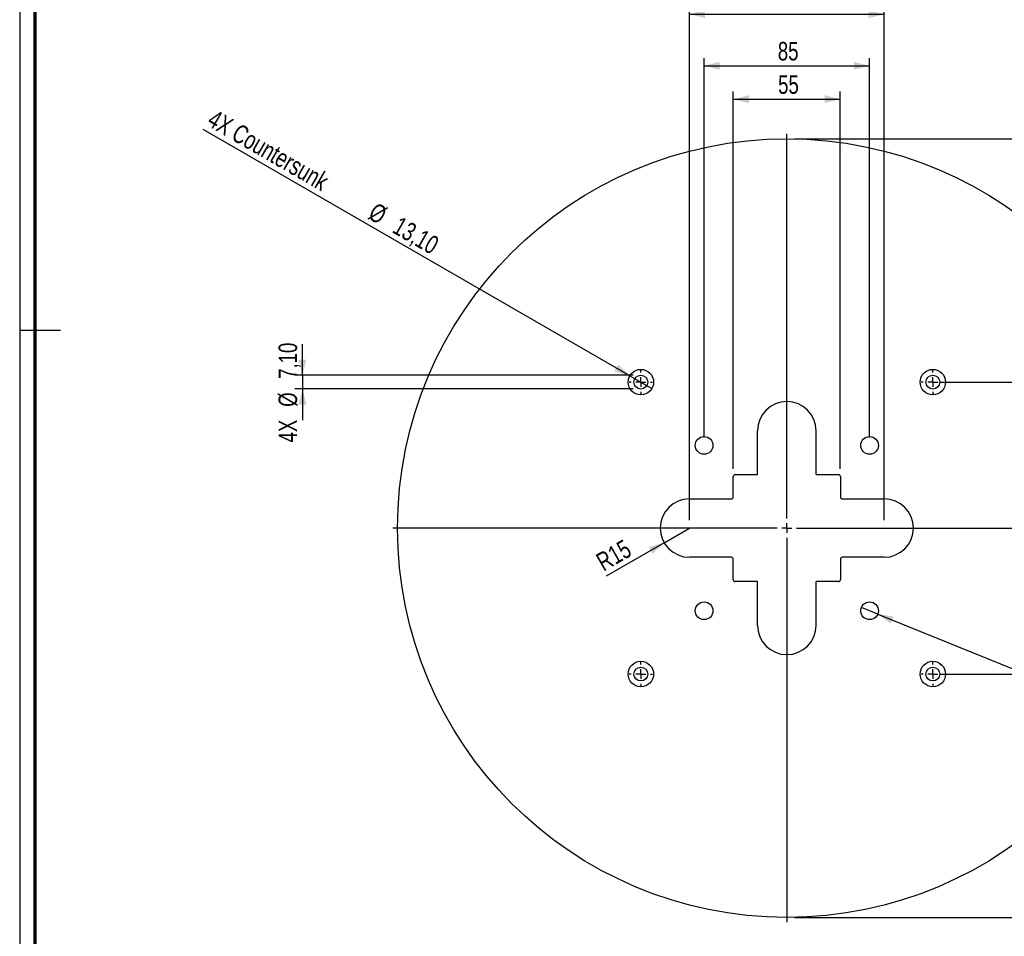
# Paper-space layout 'MA-KB-Cube Mounting Plate' of a CAD drawing. Header units: millimetres. Extents: x 7 to 207, y 7 to 289.
# Tile 2 of 4: x 7 to 133, y 70 to 188. Entities that reach past the tile are written whole.
import ezdxf

# ---------------------------------------------------------------- set-up
doc = ezdxf.new("R2010")
doc.units = ezdxf.units.MM
doc.layers.add('LAYER2', color=7, linetype='Continuous')
doc.layers.add('LOGO', color=7, linetype='Continuous')
doc.styles.add('SLDTEXTSTYLE1', font='TXT', dxfattribs={"width": 0.75})
doc.dimstyles.new('SLDDIMSTYLE16', dxfattribs={"dimtxt": 2.38125, "dimasz": 2, "dimexe": 0, "dimexo": 0.0625, "dimgap": 0.595313, "dimtad": 1, "dimlfac": 4, "dimrnd": 1e-09, "dimzin": 12, "dimdsep": 46, "dimtxsty": 'SLDTEXTSTYLE1', "dimsah": 1, "dimcen": 0.09, "dimadec": 0, "dimazin": 3, "dimtfac": 1, "dimtofl": 0, "dimtmove": 0, "dimatfit": 3, "dimfxl": 1, "dimfrac": 2, "dimtolj": 1, "dimtzin": 12, "dimarcsym": 0})
doc.dimstyles.new('SLDDIMSTYLE18', dxfattribs={"dimtxt": 2.38125, "dimasz": 2, "dimexe": 0, "dimexo": 0.0625, "dimgap": 0.595313, "dimtad": 1, "dimlfac": 4, "dimrnd": 1e-09, "dimzin": 12, "dimdsep": 46, "dimtxsty": 'SLDTEXTSTYLE1', "dimblk1": 'NONE', "dimsah": 1, "dimcen": 0, "dimadec": 0, "dimazin": 3, "dimtfac": 1, "dimtmove": 0, "dimatfit": 3, "dimldrblk": 'NONE', "dimfxl": 1, "dimfrac": 2, "dimtolj": 1, "dimtzin": 12, "dimarcsym": 0})
doc.dimstyles.new('SLDDIMSTYLE20', dxfattribs={"dimtxt": 2.38125, "dimasz": 2, "dimexe": 0, "dimexo": 0.0625, "dimgap": 0.595313, "dimtad": 1, "dimlfac": 4, "dimrnd": 1e-09, "dimzin": 12, "dimdsep": 46, "dimtxsty": 'SLDTEXTSTYLE1', "dimsah": 1, "dimcen": 0.09, "dimadec": 0, "dimazin": 3, "dimtfac": 1, "dimtmove": 0, "dimatfit": 0, "dimfxl": 1, "dimfrac": 2, "dimtolj": 1, "dimtzin": 12, "dimarcsym": 0})
doc.dimstyles.new('SLDDIMSTYLE26', dxfattribs={"dimtxt": 2.38125, "dimasz": 2, "dimexe": 0, "dimexo": 0.0625, "dimgap": 0.595313, "dimtad": 1, "dimlfac": 4, "dimrnd": 1e-09, "dimzin": 12, "dimdsep": 46, "dimtxsty": 'SLDTEXTSTYLE1', "dimsah": 1, "dimcen": 0, "dimadec": 0, "dimazin": 3, "dimtfac": 1, "dimtofl": 0, "dimtmove": 0, "dimatfit": 3, "dimfxl": 1, "dimfrac": 2, "dimtolj": 1, "dimtzin": 12, "dimarcsym": 0})

# ---------------------------------------------------------------- blocks, each defined once
blk = doc.blocks.new('_D_73')
at = {"layer": 'LOGO'}
for q in [(30.43, 173.97), (88.05, 140.71)]:
    blk.add_line((85.21, 142.34), q, dxfattribs=at)
blk.add_solid([(85.21, 142.34), (83.73, 143.78), (83.23, 142.91)], dxfattribs=at)
at = {"layer": 'LOGO', "attachment_point": 1, "rotation": 330, "style": 'SLDTEXTSTYLE1'}
for s, insert, char_height in [('4X Countersunk', (31.96, 176.63), 2.3813), ('%%c', (52.64, 164.69), 2.381), ('13,10', (55.75, 162.89), 2.381)]:
    blk.add_mtext(s, dxfattribs=dict(at, insert=insert, char_height=char_height))
blk = doc.blocks.new('_None')
blk = doc.blocks.new('_D_74')
at = {"layer": 'LOGO'}
for p, q in [((43.17, 142.41), (43.17, 146.41)), ((85.63, 142.41), (42.17, 142.41)), ((43.17, 142.41), (43.17, 140.64)), ((85.63, 140.64), (42.17, 140.64)), ((43.17, 140.64), (43.17, 136.64))]:
    blk.add_line(p, q, dxfattribs=at)
for points in [[(43.17, 142.41), (43.67, 144.41), (42.67, 144.41)], [(43.17, 140.64), (42.67, 138.64), (43.67, 138.64)]]:
    blk.add_solid(points, dxfattribs=at)
at = {"layer": 'LOGO', "char_height": 2.381, "attachment_point": 1, "rotation": 90, "style": 'SLDTEXTSTYLE1'}
for s, insert in [('7,10', (40.1, 141.94)), ('%%c', (40.1, 138.35)), ('4X', (40.1, 133.78))]:
    blk.add_mtext(s, dxfattribs=dict(at, insert=insert))
blk = doc.blocks.new('_D_75')
at = {"layer": 'LOGO'}
for p, q in [((106.38, 172.78), (181.36, 172.78)), ((180.36, 172.78), (180.36, 72.78)), ((106.38, 72.78), (181.36, 72.78))]:
    blk.add_line(p, q, dxfattribs=at)
for points in [[(180.36, 172.78), (179.86, 170.78), (180.86, 170.78)], [(180.36, 72.78), (180.86, 74.78), (179.86, 74.78)]]:
    blk.add_solid(points, dxfattribs=at)
at = {"layer": 'LOGO', "char_height": 2.381, "attachment_point": 1, "rotation": 90, "style": 'SLDTEXTSTYLE1'}
for s, insert in [('400', (177.29, 120.61)), ('%%c', (177.29, 117.02))]:
    blk.add_mtext(s, dxfattribs=dict(at, insert=insert))
blk = doc.blocks.new('_D_76')
at = {"layer": 'LOGO'}
for p, q in [((98.5, 130.4), (98.5, 178.86)), ((112.25, 130.4), (112.25, 178.86)), ((98.5, 177.86), (112.25, 177.86))]:
    blk.add_line(p, q, dxfattribs=at)
for points in [[(98.5, 177.86), (100.5, 177.36), (100.5, 178.36)], [(112.25, 177.86), (110.25, 178.36), (110.25, 177.36)]]:
    blk.add_solid(points, dxfattribs=at)
at = {"layer": 'LOGO', "insert": (104.26, 180.93), "char_height": 2.381, "attachment_point": 1, "style": 'SLDTEXTSTYLE1'}
blk.add_mtext('55', dxfattribs=at)
blk = doc.blocks.new('_D_77')
at = {"layer": 'LOGO'}
for p, q in [((92.88, 123.78), (92.88, 189.78)), ((117.88, 123.78), (117.88, 189.78)), ((92.88, 188.78), (117.88, 188.78))]:
    blk.add_line(p, q, dxfattribs=at)
for points in [[(92.88, 188.78), (94.88, 188.28), (94.88, 189.28)], [(117.88, 188.78), (115.88, 189.28), (115.88, 188.28)]]:
    blk.add_solid(points, dxfattribs=at)
at = {"layer": 'LOGO', "insert": (103.38, 191.84), "char_height": 2.381, "attachment_point": 1, "style": 'SLDTEXTSTYLE1'}
blk.add_mtext('100', dxfattribs=at)
blk = doc.blocks.new('_D_78')
at = {"layer": 'LOGO'}
for q in [(92.88, 122.78), (82.16, 116.59)]:
    blk.add_line((89.63, 120.9), q, dxfattribs=at)
blk.add_solid([(89.63, 120.9), (87.65, 120.33), (88.15, 119.47)], dxfattribs=at)
at = {"layer": 'LOGO', "insert": (80.65, 119.22), "char_height": 2.381, "attachment_point": 1, "rotation": 30, "style": 'SLDTEXTSTYLE1'}
blk.add_mtext('R15', dxfattribs=at)
blk = doc.blocks.new('_D_79')
at = {"layer": 'LOGO'}
for p, q in [((125.13, 141.53), (166.38, 141.53)), ((165.38, 141.53), (165.38, 122.78)), ((118.88, 122.78), (166.38, 122.78))]:
    blk.add_line(p, q, dxfattribs=at)
for points in [[(165.38, 141.53), (164.88, 139.53), (165.88, 139.53)], [(165.38, 122.78), (165.88, 124.78), (164.88, 124.78)]]:
    blk.add_solid(points, dxfattribs=at)
at = {"layer": 'LOGO', "insert": (162.31, 129.02), "char_height": 2.381, "attachment_point": 1, "rotation": 90, "style": 'SLDTEXTSTYLE1'}
blk.add_mtext('75', dxfattribs=at)
blk = doc.blocks.new('_D_80')
at = {"layer": 'LOGO'}
for p, q in [((118.88, 122.78), (166.38, 122.78)), ((165.38, 122.78), (165.38, 104.03)), ((125.13, 104.03), (166.38, 104.03))]:
    blk.add_line(p, q, dxfattribs=at)
for points in [[(165.38, 122.78), (164.88, 120.78), (165.88, 120.78)], [(165.38, 104.03), (165.88, 106.03), (164.88, 106.03)]]:
    blk.add_solid(points, dxfattribs=at)
at = {"layer": 'LOGO', "insert": (162.31, 111.41), "char_height": 2.381, "attachment_point": 1, "rotation": 90, "style": 'SLDTEXTSTYLE1'}
blk.add_mtext('75', dxfattribs=at)
blk = doc.blocks.new('_D_81')
at = {"layer": 'LOGO'}
for q in [(114.95, 112.58), (168.38, 90.92)]:
    blk.add_line((117.06, 111.72), q, dxfattribs=at)
blk.add_solid([(117.06, 111.72), (118.72, 110.51), (119.1, 111.43)], dxfattribs=at)
at = {"layer": 'LOGO', "char_height": 2.381, "attachment_point": 1, "rotation": 337.9371, "style": 'SLDTEXTSTYLE1'}
for s, insert in [('%%c', (155.27, 99.54)), ('9,10', (158.61, 98.19)), ('(4x)', (164.31, 95.88))]:
    blk.add_mtext(s, dxfattribs=dict(at, insert=insert))
blk = doc.blocks.new('_D_82')
at = {"layer": 'LOGO'}
for p, q in [((94.75, 134.4), (94.75, 183.15)), ((94.75, 182.15), (116, 182.15)), ((116, 134.4), (116, 183.15))]:
    blk.add_line(p, q, dxfattribs=at)
for points in [[(94.75, 182.15), (96.75, 181.65), (96.75, 182.65)], [(116, 182.15), (114, 182.65), (114, 181.65)]]:
    blk.add_solid(points, dxfattribs=at)
at = {"layer": 'LOGO', "insert": (104.22, 185.22), "char_height": 2.381, "attachment_point": 1, "style": 'SLDTEXTSTYLE1'}
blk.add_mtext('85', dxfattribs=at)
blk = doc.blocks.new('SW_CENTERMARKSYMBOL_12')
at = {"layer": 'LOGO', "color": 0}
for p, q in [((0, 1.25), (0, 50.625)), ((-1.25, 0), (-50.625, 0)), ((0, 0), (-0.625, 0)), ((0, 0), (0, 0.625)), ((0, 0), (0, -0.625)), ((0, 0), (0.625, 0)), ((1.25, 0), (50.625, 0)), ((0, -1.25), (0, -50.625))]:
    blk.add_line(p, q, dxfattribs=at)
blk = doc.blocks.new('SW_CENTERMARKSYMBOL_13')
at = {"layer": 'LOGO', "color": 0}
for p, q in [((0, 1.25), (0, 1.5125)), ((-1.25, 0), (-1.5125, 0)), ((0, 0), (-0.625, 0)), ((0, 0), (0, 0.625)), ((0, 0), (0, -0.625)), ((0, 0), (0.625, 0)), ((1.25, 0), (1.5125, 0)), ((0, -1.25), (0, -1.5125))]:
    blk.add_line(p, q, dxfattribs=at)
blk = doc.blocks.new('SW_CENTERMARKSYMBOL_14')
at = {"layer": 'LOGO', "color": 0}
for p, q in [((0, 1.25), (0, 1.5125)), ((-1.25, 0), (-1.5125, 0)), ((0, 0), (-0.625, 0)), ((0, 0), (0, 0.625)), ((0, 0), (0, -0.625)), ((0, 0), (0.625, 0)), ((1.25, 0), (1.5125, 0)), ((0, -1.25), (0, -1.5125))]:
    blk.add_line(p, q, dxfattribs=at)
blk = doc.blocks.new('SW_CENTERMARKSYMBOL_15')
at = {"layer": 'LOGO', "color": 0}
for p, q in [((0, 1.25), (0, 1.5125)), ((-1.25, 0), (-1.5125, 0)), ((0, 0), (-0.625, 0)), ((0, 0), (0, 0.625)), ((0, 0), (0, -0.625)), ((0, 0), (0.625, 0)), ((1.25, 0), (1.5125, 0)), ((0, -1.25), (0, -1.5125))]:
    blk.add_line(p, q, dxfattribs=at)
blk = doc.blocks.new('SW_CENTERMARKSYMBOL_16')
at = {"layer": 'LOGO', "color": 0}
for p, q in [((0, 1.25), (0, 1.5125)), ((-1.25, 0), (-1.5125, 0)), ((0, 0), (-0.625, 0)), ((0, 0), (0, 0.625)), ((0, 0), (0, -0.625)), ((0, 0), (0.625, 0)), ((1.25, 0), (1.5125, 0)), ((0, -1.25), (0, -1.5125))]:
    blk.add_line(p, q, dxfattribs=at)

psp = doc.layouts.new('MA-KB-Cube Mounting Plate')

# ---------------------------------------------------------------- linework, layer by layer
at = {"color": 7, "linetype": 'Continuous', "lineweight": 25}
for p, q in [((101.6297, 129.65008), (101.6297, 135.27508)), ((109.1297, 129.65008), (109.1297, 135.27508)), ((98.5047, 126.77508), (98.5047, 129.40008)), ((98.7547, 129.65008), (101.6297, 129.65008)), ((109.1297, 129.65008), (112.0047, 129.65008)), ((112.2547, 129.40008), (112.2547, 126.77508)), ((92.8797, 126.52508), (98.2547, 126.52508)), ((112.5047, 126.52508), (117.8797, 126.52508)), ((98.2547, 119.02508), (92.8797, 119.02508)), ((117.8797, 119.02508), (112.5047, 119.02508)), ((98.5047, 116.15008), (98.5047, 118.77508)), ((112.2547, 118.77508), (112.2547, 116.15008)), ((101.6297, 115.90008), (98.7547, 115.90008)), ((101.6297, 110.27508), (101.6297, 115.90008)), ((109.1297, 110.27508), (109.1297, 115.90008)), ((112.0047, 115.90008), (109.1297, 115.90008))]:
    psp.add_line(p, q, dxfattribs=at)
for centre, radius in [((105.3797, 122.77508), 50), ((86.6297, 141.52508), 1.6375), ((124.1297, 141.52508), 1.6375), ((86.6297, 141.52508), 0.8875), ((124.1297, 141.52508), 0.8875), ((94.7547, 133.40008), 1.1375), ((116.0047, 133.40008), 1.1375), ((94.7547, 112.15008), 1.1375), ((116.0047, 112.15008), 1.1375), ((86.6297, 104.02508), 1.6375), ((124.1297, 104.02508), 1.6375), ((86.6297, 104.02508), 0.8875), ((124.1297, 104.02508), 0.8875)]:
    psp.add_circle(centre, radius, dxfattribs=at)
for centre, radius, start, end in [((105.3797, 135.27508), 3.75, 0, 180), ((98.7547, 129.40008), 0.25, 90, 180), ((112.0047, 129.40008), 0.25, 0, 90), ((92.8797, 122.77508), 3.75, 90, 270), ((98.2547, 126.77508), 0.25, 270, 0), ((112.5047, 126.77508), 0.25, 180, 270), ((117.8797, 122.77508), 3.75, 270, 90), ((98.2547, 118.77508), 0.25, 0, 90), ((112.5047, 118.77508), 0.25, 90, 180), ((98.7547, 116.15008), 0.25, 180, 270), ((112.0047, 116.15008), 0.25, 270, 0), ((105.3797, 110.27508), 3.75, 180, 0)]:
    psp.add_arc(centre, radius, start, end, dxfattribs=at)
at = {"layer": 'LAYER2', "lineweight": 70}
psp.add_line((8.85193, 9.38997), (8.85193, 287.70219), dxfattribs=at)
at = {"layer": 'LOGO'}
for p, q in [((6.85193, 289.01784), (6.85193, 7.38997)), ((6.85193, 148.20391), (12.08922, 148.20391))]:
    psp.add_line(p, q, dxfattribs=at)

# ---------------------------------------------------------------- block references
for name, p in [('SW_CENTERMARKSYMBOL_12', (105.3797, 122.77508)), ('SW_CENTERMARKSYMBOL_15', (86.6297, 141.52508)), ('SW_CENTERMARKSYMBOL_14', (124.1297, 141.52508)), ('SW_CENTERMARKSYMBOL_16', (86.6297, 104.02508)), ('SW_CENTERMARKSYMBOL_13', (124.1297, 104.02508))]:
    psp.add_blockref(name, p, dxfattribs=at)

# ---------------------------------------------------------------- dimensions: what is measured, and where the dimension line sits
for base, p1, p2, picture, middle in [((117.8797, 188.77508), (92.8797, 122.77508), (117.8797, 122.77508), '_D_77', (106.01749, 188.77508)), ((116.0047, 182.15008), (94.7547, 133.40008), (116.0047, 133.40008), '_D_82', (105.98206, 182.15008)), ((112.2547, 177.86176), (98.5047, 129.40008), (112.2547, 129.40008), '_D_76', (106.01749, 177.86176))]:
    dim = psp.add_linear_dim(base=base, p1=p1, p2=p2, dimstyle='SLDDIMSTYLE16', dxfattribs=at)
    dim.commit()
    dim.dimension.update_dxf_attribs({"geometry": picture, "text_midpoint": middle, "dimtype": 160})
for p1, p2, text, picture, middle in [((88.04782, 140.70633), (85.21158, 142.34383), '4X Countersunk<>', '_D_73', (45.71639, 165.14641)), ((114.9505, 112.57735), (117.0589, 111.72281), '<>(4x)', '_D_81', (161.28485, 93.79787))]:
    dim = psp.add_diameter_dim_2p(p1=p1, p2=p2, text=text, dimstyle='SLDDIMSTYLE18', dxfattribs=at)
    dim.commit()
    dim.dimension.update_dxf_attribs({"geometry": picture, "text_midpoint": middle, "dimtype": 163})
for base, p1, p2, text, dimstyle, picture, middle in [((180.36378, 72.77508), (105.3797, 172.77508), (105.3797, 72.77508), '%%c<>', 'SLDDIMSTYLE16', '_D_75', (180.36378, 121.4567)), ((43.16862, 140.63758), (86.6297, 142.41258), (86.6297, 140.63758), '4X %%c<>', 'SLDDIMSTYLE20', '_D_74', (43.16862, 140.93857))]:
    dim = psp.add_linear_dim(base=base, p1=p1, p2=p2, angle=90, text=text, dimstyle=dimstyle, dxfattribs=at)
    dim.commit()
    dim.dimension.update_dxf_attribs({"geometry": picture, "text_midpoint": middle, "dimtype": 160})
for base, p1, p2, picture, middle in [((165.3797, 122.77508), (124.1297, 141.52508), (117.8797, 122.77508), '_D_79', (165.3797, 130.77545)), ((165.3797, 104.02508), (117.8797, 122.77508), (124.1297, 104.02508), '_D_80', (165.3797, 113.17242))]:
    dim = psp.add_linear_dim(base=base, p1=p1, p2=p2, angle=90, dimstyle='SLDDIMSTYLE16', dxfattribs=at)
    dim.commit()
    dim.dimension.update_dxf_attribs({"geometry": picture, "text_midpoint": middle, "dimtype": 160})
dim = psp.add_radius_dim(center=(92.8797, 122.77508), mpoint=(89.6321, 120.90008), dimstyle='SLDDIMSTYLE26', dxfattribs=at)
dim.commit()
dim.dimension.update_dxf_attribs({"geometry": '_D_78', "text_midpoint": (84.36809, 117.86091), "dimtype": 164})

doc.saveas('drawing.dxf')
